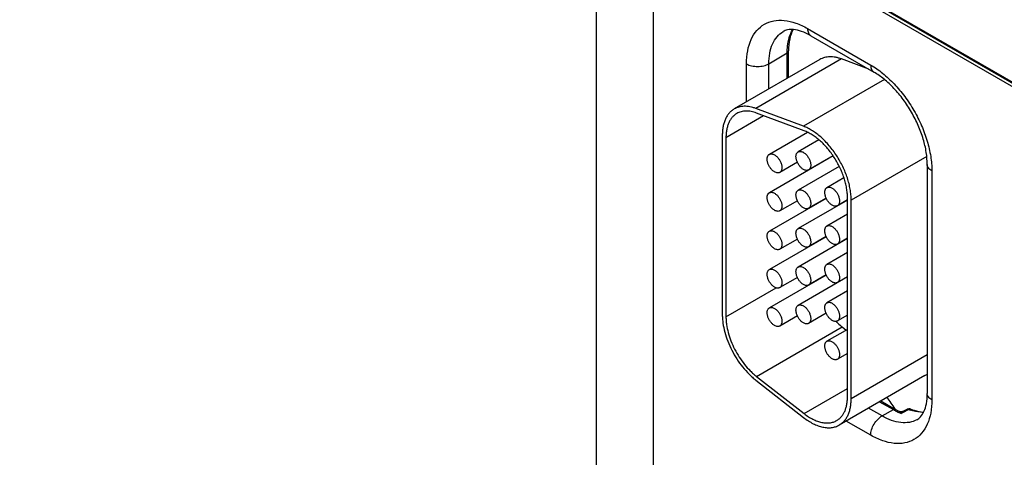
# Model space of a CAD drawing. Header units: inches. Extents: x 0 to 34, y 0 to 22.
# Tile 96 of 157: x 3.9 to 5.4, y 15.4 to 16. Entities that reach past the tile are written whole.
import ezdxf

# ---------------------------------------------------------------- set-up
doc = ezdxf.new("R2010")
doc.units = ezdxf.units.IN
doc.header["$LTSCALE"] = 1.87
doc.header["$MEASUREMENT"] = 0
doc.layers.get('0').update_dxf_attribs({"linetype": 'CONTINUOUS'})

msp = doc.modelspace()

# ---------------------------------------------------------------- linework, layer by layer
at = {"color": 7, "linetype": 'CONTINUOUS'}
for p, q in [((3.9466, 16.7522), (8.375, 14.1955)), ((3.9496, 16.7456), (8.378, 14.1889)), ((4.7751, 15.368), (4.7751, 16.269)), ((4.8571, 15.3676), (4.8571, 16.2217)), ((5.4979, 15.8578), (5.1811, 16.0407)), ((5.0783, 16.0074), (5.169, 15.955)), ((5.083, 15.9971), (5.1737, 15.9447)), ((5.0227, 15.9569), (5.049, 15.9726)), ((5.049, 15.9358), (5.049, 15.9726)), ((5.0509, 15.9369), (5.0509, 15.9754)), ((5.096, 15.9629), (4.9729, 15.8919)), ((4.9906, 15.9021), (4.9906, 15.9567)), ((5.1271, 15.9637), (5.0041, 15.8926)), ((5.0227, 15.9206), (5.0227, 15.9569)), ((5.1662, 15.9491), (5.1271, 15.9637)), ((5.1887, 15.9342), (5.0725, 15.8671)), ((4.9611, 15.8511), (5.0152, 15.8823)), ((5.0725, 15.8671), (5.0041, 15.8926)), ((5.0734, 15.8605), (5.005, 15.8861)), ((4.9558, 15.8541), (4.9558, 15.5966)), ((5.078, 15.8583), (5.0234, 15.8267)), ((4.9611, 15.8511), (4.9611, 15.5936)), ((5.0945, 15.8476), (5.0648, 15.8304)), ((5.1149, 15.8244), (5.0234, 15.7716)), ((5.0636, 15.8153), (5.0384, 15.8007)), ((5.1148, 15.8246), (5.0798, 15.8044)), ((5.2495, 15.8239), (5.1409, 15.7612)), ((5.2502, 15.8122), (5.2502, 15.4833)), ((5.1237, 15.8093), (5.0648, 15.7753)), ((5.0842, 15.807), (5.0842, 15.8067)), ((5.2568, 15.803), (5.2568, 15.4741)), ((5.1305, 15.793), (5.1061, 15.7789)), ((5.1051, 15.7636), (5.0234, 15.7165)), ((5.0636, 15.7602), (5.0384, 15.7456)), ((5.1356, 15.7611), (5.0648, 15.7202)), ((5.105, 15.7639), (5.0798, 15.7493)), ((5.1356, 15.7613), (5.1211, 15.753)), ((5.1356, 15.4789), (5.1356, 15.7643)), ((5.1409, 15.4758), (5.1409, 15.7612)), ((5.0842, 15.7518), (5.0842, 15.7516)), ((5.1356, 15.7409), (5.1061, 15.7238)), ((5.1051, 15.7085), (5.0234, 15.6614)), ((5.0636, 15.7051), (5.0384, 15.6905)), ((5.1356, 15.706), (5.0648, 15.665)), ((5.105, 15.7087), (5.0798, 15.6942)), ((5.1356, 15.7062), (5.1211, 15.6979)), ((5.0842, 15.6967), (5.0842, 15.6965)), ((5.1356, 15.6858), (5.1061, 15.6687)), ((5.1051, 15.6534), (5.0234, 15.6063)), ((5.0636, 15.65), (5.0384, 15.6354)), ((5.1356, 15.6508), (5.0648, 15.6099)), ((5.105, 15.6536), (5.0798, 15.6391)), ((5.1356, 15.6511), (5.1211, 15.6427)), ((4.9611, 15.5936), (5.0333, 15.6352)), ((5.1356, 15.6306), (5.1061, 15.6136)), ((5.0636, 15.5948), (5.0384, 15.5803)), ((5.105, 15.5985), (5.0798, 15.5839)), ((5.1356, 15.596), (5.1211, 15.5876)), ((5.005, 15.508), (5.128, 15.579)), ((5.1356, 15.5755), (5.1061, 15.5585)), ((5.128, 15.579), (5.1338, 15.5745)), ((5.1356, 15.5409), (5.1211, 15.5325)), ((5.2502, 15.5389), (5.1409, 15.4758)), ((5.0041, 15.5025), (5.0725, 15.449)), ((5.005, 15.508), (5.0734, 15.4545)), ((5.2469, 15.5091), (5.1238, 15.4381)), ((5.0734, 15.4545), (5.1356, 15.4905)), ((5.1837, 15.4727), (5.2048, 15.4605)), ((5.1852, 15.4512), (5.1659, 15.4623)), ((5.1818, 15.4716), (5.2015, 15.4602)), ((5.1852, 15.4512), (5.2015, 15.4602)), ((5.221, 15.4606), (5.216, 15.4579)), ((5.2216, 15.4595), (5.2166, 15.4568)), ((5.2235, 15.4606), (5.2216, 15.4595)), ((5.169, 15.4235), (5.1338, 15.4438)), ((5.2166, 15.4568), (5.2127, 15.4547))]:
    msp.add_line(p, q, dxfattribs=at)
msp.add_lwpolyline([(5.216, 15.4579), (5.2147, 15.4574), (5.2135, 15.4571), (5.2122, 15.4571), (5.211, 15.4573), (5.21, 15.4577), (5.2099, 15.4578)], dxfattribs=at)
for centre, radius, start, end in [((5.1946, 15.6626), 0.1069, 225.1164, 225.68), ((5.2331, 15.533), 0.0276, 300.0043, 309.0194), ((5.1063, 15.4055), 0.1031, 40.1409, 40.8504), ((5.2484, 15.5415), 0.0938, 239.9935, 241.6849), ((5.2453, 15.5357), 0.0873, 241.675, 245.3659), ((5.2504, 15.5396), 0.0913, 239.9831, 243.61), ((5.2242, 15.4546), 0.00676, 68.5823, 118.397), ((5.25, 15.5279), 0.0724, 248.5677, 250.8727), ((5.2417, 15.5281), 0.0788, 245.4073, 248.425)]:
    msp.add_arc(centre, radius, start, end, dxfattribs=at)
for points, knots in [([(4.9906, 15.9567), (4.9906, 15.963), (4.9915, 15.975), (4.9964, 15.9914), (5.0045, 16.0047), (5.0159, 16.0143), (5.0298, 16.0193), (5.0454, 16.0197), (5.0621, 16.0157), (5.0729, 16.0105), (5.0783, 16.0074)], [0, 0, 0, 0, 0.1449, 0.274525, 0.391115, 0.500002, 0.608888, 0.725478, 0.855102, 1, 1, 1, 1]), ([(5.0227, 15.9569), (5.0227, 15.962), (5.0234, 15.9716), (5.0273, 15.9849), (5.0337, 15.9957), (5.0398, 16.0011), (5.0431, 16.003)], [0, 0, 0, 0, 0.289384, 0.548736, 0.782248, 1, 1, 1, 1]), ([(5.083, 15.9971), (5.0788, 15.9995), (5.0708, 16.0034), (5.0593, 16.0062), (5.05, 16.0061), (5.045, 16.0042), (5.0431, 16.003)], [0, 0, 0, 0, 0.349546, 0.628402, 0.837054, 1, 1, 1, 1]), ([(5.049, 15.9726), (5.049, 15.9758), (5.0496, 15.9873), (5.0527, 15.9988), (5.0569, 16.0059)], [0, 0, 0, 0, 0.276484, 1, 1, 1, 1]), ([(5.0575, 16.0059), (5.0552, 16.0017), (5.0518, 15.9916), (5.0509, 15.981), (5.0509, 15.9754)], [0, 0, 0, 0, 0.46019, 1, 1, 1, 1]), ([(5.0783, 16.0074), (5.0783, 16.0063), (5.0785, 16.0041), (5.0794, 16.0011), (5.0809, 15.9987), (5.0823, 15.9975), (5.083, 15.9971)], [0, 0, 0, 0, 0.289808, 0.549048, 0.782228, 1, 1, 1, 1]), ([(5.049, 15.9726), (5.0496, 15.973), (5.0505, 15.9737), (5.0509, 15.9748), (5.0509, 15.9754)], [0, 0, 0, 0, 0.549279, 1, 1, 1, 1]), ([(4.9906, 15.9567), (4.9928, 15.9554), (4.9982, 15.9535), (5.0067, 15.9526), (5.0151, 15.9536), (5.0204, 15.9555), (5.0227, 15.9569)], [0, 0, 0, 0, 0.237747, 0.501114, 0.763874, 1, 1, 1, 1]), ([(5.1271, 15.9637), (5.1257, 15.9642), (5.1228, 15.9651), (5.1185, 15.9662), (5.1144, 15.9667), (5.1103, 15.9669), (5.1064, 15.9666), (5.1027, 15.9658), (5.0992, 15.9646), (5.097, 15.9635), (5.096, 15.9629)], [0, 0, 0, 0, 0.142332, 0.278699, 0.409276, 0.534518, 0.65519, 0.772239, 0.88677, 1, 1, 1, 1]), ([(5.169, 15.955), (5.175, 15.9516), (5.1869, 15.9433), (5.2032, 15.928), (5.2183, 15.9099), (5.2315, 15.8897), (5.2424, 15.8682), (5.2505, 15.8462), (5.2555, 15.8244), (5.2568, 15.8099), (5.2568, 15.803)], [0, 0, 0, 0, 0.114154, 0.237325, 0.366975, 0.499999, 0.633023, 0.762673, 0.885845, 1, 1, 1, 1]), ([(5.169, 15.955), (5.169, 15.9539), (5.1692, 15.9517), (5.1701, 15.9488), (5.1716, 15.9463), (5.173, 15.9452), (5.1737, 15.9447)], [0, 0, 0, 0, 0.289808, 0.549048, 0.782228, 1, 1, 1, 1]), ([(5.2502, 15.8122), (5.2502, 15.818), (5.2491, 15.8304), (5.2447, 15.8492), (5.2375, 15.8686), (5.2279, 15.8876), (5.2162, 15.9055), (5.203, 15.9214), (5.1889, 15.9347), (5.1787, 15.9418), (5.1737, 15.9447)], [0, 0, 0, 0, 0.110174, 0.232989, 0.364344, 0.500001, 0.635658, 0.767012, 0.889827, 1, 1, 1, 1]), ([(4.9729, 15.8919), (4.9716, 15.8911), (4.969, 15.8893), (4.9655, 15.8859), (4.9626, 15.8819), (4.9606, 15.8781), (4.9592, 15.8748), (4.958, 15.8713), (4.9568, 15.8665), (4.956, 15.8605), (4.9558, 15.8563), (4.9558, 15.8541)], [0, 0, 0, 0, 0.108011, 0.218062, 0.331987, 0.451314, 0.513417, 0.577278, 0.710561, 0.851547, 1, 1, 1, 1]), ([(4.9767, 15.8854), (4.9755, 15.8847), (4.9731, 15.883), (4.97, 15.88), (4.9673, 15.8763), (4.9651, 15.8721), (4.9633, 15.8675), (4.9621, 15.8624), (4.9613, 15.8568), (4.9611, 15.853), (4.9611, 15.8511)], [0, 0, 0, 0, 0.108013, 0.218062, 0.332007, 0.451356, 0.57726, 0.710503, 0.851479, 1, 1, 1, 1]), ([(5.0041, 15.8926), (5.0026, 15.8932), (4.9998, 15.8941), (4.9955, 15.8951), (4.9913, 15.8957), (4.9873, 15.8958), (4.9834, 15.8955), (4.9797, 15.8948), (4.9762, 15.8936), (4.974, 15.8925), (4.9729, 15.8919)], [0, 0, 0, 0, 0.14227, 0.278631, 0.409257, 0.534536, 0.655216, 0.772255, 0.886771, 1, 1, 1, 1]), ([(5.005, 15.8861), (5.0037, 15.8866), (5.0011, 15.8874), (4.9972, 15.8883), (4.9934, 15.8889), (4.9897, 15.889), (4.9862, 15.8887), (4.9828, 15.888), (4.9796, 15.8869), (4.9776, 15.886), (4.9767, 15.8854)], [0, 0, 0, 0, 0.142332, 0.278699, 0.409276, 0.534518, 0.65519, 0.772239, 0.88677, 1, 1, 1, 1]), ([(5.1409, 15.7612), (5.1409, 15.7637), (5.1407, 15.7689), (5.1396, 15.7767), (5.1379, 15.7848), (5.1355, 15.7929), (5.1325, 15.8011), (5.1289, 15.8092), (5.1248, 15.8172), (5.1202, 15.8249), (5.1151, 15.8322), (5.1096, 15.8391), (5.1039, 15.8455), (5.0978, 15.8512), (5.0916, 15.8564), (5.0853, 15.8607), (5.079, 15.8644), (5.0746, 15.8663), (5.0725, 15.8671)], [0, 0, 0, 0, 0.056895, 0.116656, 0.178881, 0.243184, 0.309146, 0.376272, 0.44404, 0.511913, 0.579357, 0.645847, 0.710877, 0.77398, 0.834735, 0.892825, 0.94799, 1, 1, 1, 1]), ([(5.1356, 15.7643), (5.1356, 15.7666), (5.1354, 15.7712), (5.1344, 15.7784), (5.1329, 15.7857), (5.1307, 15.7931), (5.128, 15.8006), (5.1236, 15.8104), (5.117, 15.8222), (5.109, 15.8331), (5.1019, 15.8409), (5.0965, 15.8461), (5.0908, 15.8508), (5.0851, 15.8548), (5.0793, 15.858), (5.0753, 15.8598), (5.0734, 15.8605)], [0, 0, 0, 0, 0.056914, 0.116676, 0.178901, 0.243216, 0.30919, 0.376325, 0.511916, 0.645797, 0.710836, 0.77395, 0.834717, 0.892806, 0.947972, 1, 1, 1, 1]), ([(5.0309, 15.8015), (5.0303, 15.8018), (5.0293, 15.8025), (5.0278, 15.8038), (5.0263, 15.8053), (5.025, 15.8069), (5.0237, 15.8087), (5.0223, 15.8113), (5.0212, 15.8139), (5.0206, 15.8166), (5.0203, 15.8186), (5.0203, 15.8204), (5.0204, 15.8221), (5.0208, 15.8236), (5.0215, 15.8249), (5.0223, 15.826), (5.023, 15.8265), (5.0234, 15.8267)], [0, 0, 0, 0, 0.062321, 0.12875, 0.198397, 0.270378, 0.343764, 0.417523, 0.561738, 0.630353, 0.695461, 0.756428, 0.81288, 0.8648, 0.912587, 0.957178, 1, 1, 1, 1]), ([(5.0234, 15.8267), (5.0236, 15.8269), (5.0242, 15.8271), (5.0253, 15.8274), (5.0269, 15.8275), (5.0289, 15.827), (5.0302, 15.8263), (5.0309, 15.826)], [0, 0, 0, 0, 0.108164, 0.218336, 0.451305, 0.710681, 1, 1, 1, 1]), ([(5.0309, 15.826), (5.0314, 15.8257), (5.0325, 15.8249), (5.034, 15.8237), (5.0355, 15.8222), (5.0368, 15.8205), (5.038, 15.8187), (5.0395, 15.8162), (5.0405, 15.8135), (5.0412, 15.8108), (5.0415, 15.8089), (5.0415, 15.807), (5.0413, 15.8054), (5.0409, 15.8038), (5.0403, 15.8025), (5.0395, 15.8015), (5.0388, 15.8009), (5.0384, 15.8007)], [0, 0, 0, 0, 0.062321, 0.12875, 0.198397, 0.270378, 0.343764, 0.417523, 0.561738, 0.630353, 0.695461, 0.756428, 0.81288, 0.8648, 0.912587, 0.957178, 1, 1, 1, 1]), ([(5.0723, 15.8051), (5.0717, 15.8055), (5.0706, 15.8062), (5.0691, 15.8074), (5.0677, 15.8089), (5.0663, 15.8106), (5.0651, 15.8124), (5.0637, 15.815), (5.0626, 15.8176), (5.0619, 15.8203), (5.0617, 15.8222), (5.0616, 15.8241), (5.0618, 15.8258), (5.0622, 15.8273), (5.0628, 15.8286), (5.0637, 15.8296), (5.0644, 15.8302), (5.0648, 15.8304)], [0, 0, 0, 0, 0.062321, 0.12875, 0.198397, 0.270378, 0.343764, 0.417523, 0.561738, 0.630353, 0.695461, 0.756428, 0.81288, 0.8648, 0.912587, 0.957178, 1, 1, 1, 1]), ([(5.0648, 15.8304), (5.065, 15.8305), (5.0655, 15.8308), (5.0667, 15.8311), (5.0683, 15.8311), (5.0703, 15.8306), (5.0716, 15.83), (5.0723, 15.8296)], [0, 0, 0, 0, 0.108164, 0.218336, 0.451305, 0.710681, 1, 1, 1, 1]), ([(5.0723, 15.8296), (5.0728, 15.8293), (5.0739, 15.8286), (5.0754, 15.8273), (5.0768, 15.8259), (5.0782, 15.8242), (5.0794, 15.8224), (5.0808, 15.8198), (5.0819, 15.8172), (5.0826, 15.8145), (5.0828, 15.8125), (5.0829, 15.8107), (5.0827, 15.809), (5.0823, 15.8075), (5.0817, 15.8062), (5.0808, 15.8052), (5.0801, 15.8046), (5.0798, 15.8044)], [0, 0, 0, 0, 0.062321, 0.12875, 0.198397, 0.270378, 0.343764, 0.417523, 0.561738, 0.630353, 0.695461, 0.756428, 0.81288, 0.8648, 0.912587, 0.957178, 1, 1, 1, 1]), ([(5.2568, 15.803), (5.2558, 15.8036), (5.254, 15.8048), (5.2519, 15.807), (5.2505, 15.8095), (5.2502, 15.8113), (5.2502, 15.8122)], [0, 0, 0, 0, 0.289809, 0.549049, 0.782229, 1, 1, 1, 1]), ([(5.0384, 15.8007), (5.0381, 15.8006), (5.0376, 15.8003), (5.0365, 15.8), (5.0349, 15.8), (5.0329, 15.8005), (5.0315, 15.8011), (5.0309, 15.8015)], [0, 0, 0, 0, 0.108164, 0.218336, 0.451305, 0.710681, 1, 1, 1, 1]), ([(5.0798, 15.8044), (5.0795, 15.8043), (5.079, 15.804), (5.0778, 15.8037), (5.0762, 15.8037), (5.0742, 15.8041), (5.0729, 15.8048), (5.0723, 15.8051)], [0, 0, 0, 0, 0.108164, 0.218336, 0.451305, 0.710681, 1, 1, 1, 1]), ([(5.0309, 15.7464), (5.0303, 15.7467), (5.0293, 15.7474), (5.0278, 15.7487), (5.0263, 15.7501), (5.025, 15.7518), (5.0237, 15.7536), (5.0223, 15.7562), (5.0212, 15.7588), (5.0206, 15.7615), (5.0203, 15.7635), (5.0203, 15.7653), (5.0204, 15.767), (5.0208, 15.7685), (5.0215, 15.7698), (5.0223, 15.7708), (5.023, 15.7714), (5.0234, 15.7716)], [0, 0, 0, 0, 0.062321, 0.12875, 0.198397, 0.270378, 0.343764, 0.417523, 0.561738, 0.630353, 0.695461, 0.756428, 0.81288, 0.8648, 0.912587, 0.957178, 1, 1, 1, 1]), ([(5.0234, 15.7716), (5.0236, 15.7717), (5.0242, 15.772), (5.0253, 15.7723), (5.0269, 15.7723), (5.0289, 15.7719), (5.0302, 15.7712), (5.0309, 15.7709)], [0, 0, 0, 0, 0.108164, 0.218336, 0.451305, 0.710681, 1, 1, 1, 1]), ([(5.0309, 15.7709), (5.0314, 15.7705), (5.0325, 15.7698), (5.034, 15.7686), (5.0355, 15.7671), (5.0368, 15.7654), (5.038, 15.7636), (5.0395, 15.761), (5.0405, 15.7584), (5.0412, 15.7557), (5.0415, 15.7538), (5.0415, 15.7519), (5.0413, 15.7502), (5.0409, 15.7487), (5.0403, 15.7474), (5.0395, 15.7464), (5.0388, 15.7458), (5.0384, 15.7456)], [0, 0, 0, 0, 0.062321, 0.12875, 0.198397, 0.270378, 0.343764, 0.417523, 0.561738, 0.630353, 0.695461, 0.756428, 0.81288, 0.8648, 0.912587, 0.957178, 1, 1, 1, 1]), ([(5.0723, 15.75), (5.0717, 15.7503), (5.0706, 15.7511), (5.0691, 15.7523), (5.0677, 15.7538), (5.0663, 15.7555), (5.0651, 15.7573), (5.0637, 15.7598), (5.0626, 15.7625), (5.0619, 15.7652), (5.0617, 15.7671), (5.0616, 15.769), (5.0618, 15.7706), (5.0622, 15.7721), (5.0628, 15.7735), (5.0637, 15.7745), (5.0644, 15.7751), (5.0648, 15.7753)], [0, 0, 0, 0, 0.062321, 0.12875, 0.198397, 0.270378, 0.343764, 0.417523, 0.561738, 0.630353, 0.695461, 0.756428, 0.81288, 0.8648, 0.912587, 0.957178, 1, 1, 1, 1]), ([(5.0648, 15.7753), (5.065, 15.7754), (5.0655, 15.7757), (5.0667, 15.776), (5.0683, 15.776), (5.0703, 15.7755), (5.0716, 15.7749), (5.0723, 15.7745)], [0, 0, 0, 0, 0.108164, 0.218336, 0.451305, 0.710681, 1, 1, 1, 1]), ([(5.0723, 15.7745), (5.0728, 15.7742), (5.0739, 15.7735), (5.0754, 15.7722), (5.0768, 15.7707), (5.0782, 15.7691), (5.0794, 15.7673), (5.0808, 15.7647), (5.0819, 15.7621), (5.0826, 15.7594), (5.0828, 15.7574), (5.0829, 15.7556), (5.0827, 15.7539), (5.0823, 15.7524), (5.0817, 15.7511), (5.0808, 15.75), (5.0801, 15.7495), (5.0798, 15.7493)], [0, 0, 0, 0, 0.062321, 0.12875, 0.198397, 0.270378, 0.343764, 0.417523, 0.561738, 0.630353, 0.695461, 0.756428, 0.81288, 0.8648, 0.912587, 0.957178, 1, 1, 1, 1]), ([(5.1136, 15.7537), (5.1131, 15.754), (5.112, 15.7547), (5.1105, 15.756), (5.109, 15.7575), (5.1077, 15.7592), (5.1065, 15.761), (5.105, 15.7635), (5.104, 15.7662), (5.1033, 15.7689), (5.103, 15.7708), (5.103, 15.7726), (5.1032, 15.7743), (5.1036, 15.7758), (5.1042, 15.7771), (5.105, 15.7782), (5.1057, 15.7787), (5.1061, 15.7789)], [0, 0, 0, 0, 0.062321, 0.12875, 0.198397, 0.270378, 0.343764, 0.417523, 0.561738, 0.630353, 0.695461, 0.756428, 0.81288, 0.8648, 0.912587, 0.957178, 1, 1, 1, 1]), ([(5.1061, 15.7789), (5.1064, 15.7791), (5.1069, 15.7793), (5.108, 15.7796), (5.1096, 15.7797), (5.1117, 15.7792), (5.113, 15.7786), (5.1136, 15.7782)], [0, 0, 0, 0, 0.108164, 0.218336, 0.451305, 0.710681, 1, 1, 1, 1]), ([(5.1136, 15.7782), (5.1142, 15.7779), (5.1152, 15.7772), (5.1167, 15.7759), (5.1182, 15.7744), (5.1195, 15.7727), (5.1208, 15.7709), (5.1222, 15.7684), (5.1233, 15.7657), (5.1239, 15.763), (5.1242, 15.7611), (5.1243, 15.7593), (5.1241, 15.7576), (5.1237, 15.7561), (5.123, 15.7548), (5.1222, 15.7537), (5.1215, 15.7532), (5.1211, 15.753)], [0, 0, 0, 0, 0.062321, 0.12875, 0.198397, 0.270378, 0.343764, 0.417523, 0.561738, 0.630353, 0.695461, 0.756428, 0.81288, 0.8648, 0.912587, 0.957178, 1, 1, 1, 1]), ([(5.0384, 15.7456), (5.0381, 15.7455), (5.0376, 15.7452), (5.0365, 15.7449), (5.0349, 15.7449), (5.0329, 15.7454), (5.0315, 15.746), (5.0309, 15.7464)], [0, 0, 0, 0, 0.108164, 0.218336, 0.451305, 0.710681, 1, 1, 1, 1]), ([(5.0798, 15.7493), (5.0795, 15.7491), (5.079, 15.7489), (5.0778, 15.7486), (5.0762, 15.7485), (5.0742, 15.749), (5.0729, 15.7497), (5.0723, 15.75)], [0, 0, 0, 0, 0.108164, 0.218336, 0.451305, 0.710681, 1, 1, 1, 1]), ([(5.1211, 15.753), (5.1209, 15.7528), (5.1204, 15.7526), (5.1192, 15.7523), (5.1176, 15.7522), (5.1156, 15.7527), (5.1143, 15.7533), (5.1136, 15.7537)], [0, 0, 0, 0, 0.108164, 0.218336, 0.451305, 0.710681, 1, 1, 1, 1]), ([(5.0309, 15.6912), (5.0303, 15.6916), (5.0293, 15.6923), (5.0278, 15.6935), (5.0263, 15.695), (5.025, 15.6967), (5.0237, 15.6985), (5.0223, 15.7011), (5.0212, 15.7037), (5.0206, 15.7064), (5.0203, 15.7083), (5.0203, 15.7102), (5.0204, 15.7118), (5.0208, 15.7134), (5.0215, 15.7147), (5.0223, 15.7157), (5.023, 15.7163), (5.0234, 15.7165)], [0, 0, 0, 0, 0.062321, 0.12875, 0.198397, 0.270378, 0.343764, 0.417523, 0.561738, 0.630353, 0.695461, 0.756428, 0.81288, 0.8648, 0.912587, 0.957178, 1, 1, 1, 1]), ([(5.0234, 15.7165), (5.0236, 15.7166), (5.0242, 15.7169), (5.0253, 15.7172), (5.0269, 15.7172), (5.0289, 15.7167), (5.0302, 15.7161), (5.0309, 15.7157)], [0, 0, 0, 0, 0.108164, 0.218336, 0.451305, 0.710681, 1, 1, 1, 1]), ([(5.0309, 15.7157), (5.0314, 15.7154), (5.0325, 15.7147), (5.034, 15.7134), (5.0355, 15.7119), (5.0368, 15.7103), (5.038, 15.7085), (5.0395, 15.7059), (5.0405, 15.7033), (5.0412, 15.7006), (5.0415, 15.6986), (5.0415, 15.6968), (5.0413, 15.6951), (5.0409, 15.6936), (5.0403, 15.6923), (5.0395, 15.6913), (5.0388, 15.6907), (5.0384, 15.6905)], [0, 0, 0, 0, 0.062321, 0.12875, 0.198397, 0.270378, 0.343764, 0.417523, 0.561738, 0.630353, 0.695461, 0.756428, 0.81288, 0.8648, 0.912587, 0.957178, 1, 1, 1, 1]), ([(5.0723, 15.6949), (5.0717, 15.6952), (5.0706, 15.6959), (5.0691, 15.6972), (5.0677, 15.6987), (5.0663, 15.7004), (5.0651, 15.7022), (5.0637, 15.7047), (5.0626, 15.7074), (5.0619, 15.7101), (5.0617, 15.712), (5.0616, 15.7138), (5.0618, 15.7155), (5.0622, 15.717), (5.0628, 15.7183), (5.0637, 15.7194), (5.0644, 15.7199), (5.0648, 15.7202)], [0, 0, 0, 0, 0.062321, 0.12875, 0.198397, 0.270378, 0.343764, 0.417523, 0.561738, 0.630353, 0.695461, 0.756428, 0.81288, 0.8648, 0.912587, 0.957178, 1, 1, 1, 1]), ([(5.0648, 15.7202), (5.065, 15.7203), (5.0655, 15.7205), (5.0667, 15.7209), (5.0683, 15.7209), (5.0703, 15.7204), (5.0716, 15.7198), (5.0723, 15.7194)], [0, 0, 0, 0, 0.108164, 0.218336, 0.451305, 0.710681, 1, 1, 1, 1]), ([(5.0723, 15.7194), (5.0728, 15.7191), (5.0739, 15.7184), (5.0754, 15.7171), (5.0768, 15.7156), (5.0782, 15.714), (5.0794, 15.7121), (5.0808, 15.7096), (5.0819, 15.7069), (5.0826, 15.7042), (5.0828, 15.7023), (5.0829, 15.7005), (5.0827, 15.6988), (5.0823, 15.6973), (5.0817, 15.696), (5.0808, 15.6949), (5.0801, 15.6944), (5.0798, 15.6942)], [0, 0, 0, 0, 0.062321, 0.12875, 0.198397, 0.270378, 0.343764, 0.417523, 0.561738, 0.630353, 0.695461, 0.756428, 0.81288, 0.8648, 0.912587, 0.957178, 1, 1, 1, 1]), ([(5.1136, 15.6986), (5.1131, 15.6989), (5.112, 15.6996), (5.1105, 15.7009), (5.109, 15.7024), (5.1077, 15.7041), (5.1065, 15.7059), (5.105, 15.7084), (5.104, 15.7111), (5.1033, 15.7138), (5.103, 15.7157), (5.103, 15.7175), (5.1032, 15.7192), (5.1036, 15.7207), (5.1042, 15.722), (5.105, 15.7231), (5.1057, 15.7236), (5.1061, 15.7238)], [0, 0, 0, 0, 0.062321, 0.12875, 0.198397, 0.270378, 0.343764, 0.417523, 0.561738, 0.630353, 0.695461, 0.756428, 0.81288, 0.8648, 0.912587, 0.957178, 1, 1, 1, 1]), ([(5.1061, 15.7238), (5.1064, 15.724), (5.1069, 15.7242), (5.108, 15.7245), (5.1096, 15.7246), (5.1117, 15.7241), (5.113, 15.7235), (5.1136, 15.7231)], [0, 0, 0, 0, 0.108164, 0.218336, 0.451305, 0.710681, 1, 1, 1, 1]), ([(5.1136, 15.7231), (5.1142, 15.7228), (5.1152, 15.7221), (5.1167, 15.7208), (5.1182, 15.7193), (5.1195, 15.7176), (5.1208, 15.7158), (5.1222, 15.7133), (5.1233, 15.7106), (5.1239, 15.7079), (5.1242, 15.706), (5.1243, 15.7042), (5.1241, 15.7025), (5.1237, 15.701), (5.123, 15.6997), (5.1222, 15.6986), (5.1215, 15.6981), (5.1211, 15.6979)], [0, 0, 0, 0, 0.062321, 0.12875, 0.198397, 0.270378, 0.343764, 0.417523, 0.561738, 0.630353, 0.695461, 0.756428, 0.81288, 0.8648, 0.912587, 0.957178, 1, 1, 1, 1]), ([(5.1211, 15.6979), (5.1209, 15.6977), (5.1204, 15.6975), (5.1192, 15.6971), (5.1176, 15.6971), (5.1156, 15.6976), (5.1143, 15.6982), (5.1136, 15.6986)], [0, 0, 0, 0, 0.108164, 0.218336, 0.451305, 0.710681, 1, 1, 1, 1]), ([(5.0384, 15.6905), (5.0381, 15.6904), (5.0376, 15.6901), (5.0365, 15.6898), (5.0349, 15.6898), (5.0329, 15.6902), (5.0315, 15.6909), (5.0309, 15.6912)], [0, 0, 0, 0, 0.108164, 0.218336, 0.451305, 0.710681, 1, 1, 1, 1]), ([(5.0798, 15.6942), (5.0795, 15.694), (5.079, 15.6938), (5.0778, 15.6935), (5.0762, 15.6934), (5.0742, 15.6939), (5.0729, 15.6945), (5.0723, 15.6949)], [0, 0, 0, 0, 0.108164, 0.218336, 0.451305, 0.710681, 1, 1, 1, 1]), ([(5.0309, 15.6361), (5.0303, 15.6364), (5.0293, 15.6372), (5.0278, 15.6384), (5.0263, 15.6399), (5.025, 15.6416), (5.0237, 15.6434), (5.0223, 15.6459), (5.0212, 15.6486), (5.0206, 15.6513), (5.0203, 15.6532), (5.0203, 15.6551), (5.0204, 15.6567), (5.0208, 15.6582), (5.0215, 15.6596), (5.0223, 15.6606), (5.023, 15.6612), (5.0234, 15.6614)], [0, 0, 0, 0, 0.062321, 0.12875, 0.198397, 0.270378, 0.343764, 0.417523, 0.561738, 0.630353, 0.695461, 0.756428, 0.81288, 0.8648, 0.912587, 0.957178, 1, 1, 1, 1]), ([(5.0234, 15.6614), (5.0236, 15.6615), (5.0242, 15.6618), (5.0253, 15.6621), (5.0269, 15.6621), (5.0289, 15.6616), (5.0302, 15.661), (5.0309, 15.6606)], [0, 0, 0, 0, 0.108164, 0.218336, 0.451305, 0.710681, 1, 1, 1, 1]), ([(5.0309, 15.6606), (5.0314, 15.6603), (5.0325, 15.6596), (5.034, 15.6583), (5.0355, 15.6568), (5.0368, 15.6552), (5.038, 15.6534), (5.0395, 15.6508), (5.0405, 15.6481), (5.0412, 15.6455), (5.0415, 15.6435), (5.0415, 15.6417), (5.0413, 15.64), (5.0409, 15.6385), (5.0403, 15.6372), (5.0395, 15.6361), (5.0388, 15.6356), (5.0384, 15.6354)], [0, 0, 0, 0, 0.062321, 0.12875, 0.198397, 0.270378, 0.343764, 0.417523, 0.561738, 0.630353, 0.695461, 0.756428, 0.81288, 0.8648, 0.912587, 0.957178, 1, 1, 1, 1]), ([(5.0723, 15.6398), (5.0717, 15.6401), (5.0706, 15.6408), (5.0691, 15.6421), (5.0677, 15.6436), (5.0663, 15.6453), (5.0651, 15.6471), (5.0637, 15.6496), (5.0626, 15.6523), (5.0619, 15.655), (5.0617, 15.6569), (5.0616, 15.6587), (5.0618, 15.6604), (5.0622, 15.6619), (5.0628, 15.6632), (5.0637, 15.6643), (5.0644, 15.6648), (5.0648, 15.665)], [0, 0, 0, 0, 0.062321, 0.12875, 0.198397, 0.270378, 0.343764, 0.417523, 0.561738, 0.630353, 0.695461, 0.756428, 0.81288, 0.8648, 0.912587, 0.957178, 1, 1, 1, 1]), ([(5.0648, 15.665), (5.065, 15.6652), (5.0655, 15.6654), (5.0667, 15.6657), (5.0683, 15.6658), (5.0703, 15.6653), (5.0716, 15.6647), (5.0723, 15.6643)], [0, 0, 0, 0, 0.108164, 0.218336, 0.451305, 0.710681, 1, 1, 1, 1]), ([(5.0723, 15.6643), (5.0728, 15.664), (5.0739, 15.6633), (5.0754, 15.662), (5.0768, 15.6605), (5.0782, 15.6588), (5.0794, 15.657), (5.0808, 15.6545), (5.0819, 15.6518), (5.0826, 15.6491), (5.0828, 15.6472), (5.0829, 15.6454), (5.0827, 15.6437), (5.0823, 15.6422), (5.0817, 15.6409), (5.0808, 15.6398), (5.0801, 15.6393), (5.0798, 15.6391)], [0, 0, 0, 0, 0.062321, 0.12875, 0.198397, 0.270378, 0.343764, 0.417523, 0.561738, 0.630353, 0.695461, 0.756428, 0.81288, 0.8648, 0.912587, 0.957178, 1, 1, 1, 1]), ([(5.1136, 15.6435), (5.1131, 15.6438), (5.112, 15.6445), (5.1105, 15.6458), (5.109, 15.6473), (5.1077, 15.6489), (5.1065, 15.6508), (5.105, 15.6533), (5.104, 15.656), (5.1033, 15.6586), (5.103, 15.6606), (5.103, 15.6624), (5.1032, 15.6641), (5.1036, 15.6656), (5.1042, 15.6669), (5.105, 15.668), (5.1057, 15.6685), (5.1061, 15.6687)], [0, 0, 0, 0, 0.062321, 0.12875, 0.198397, 0.270378, 0.343764, 0.417523, 0.561738, 0.630353, 0.695461, 0.756428, 0.81288, 0.8648, 0.912587, 0.957178, 1, 1, 1, 1]), ([(5.1061, 15.6687), (5.1064, 15.6689), (5.1069, 15.6691), (5.108, 15.6694), (5.1096, 15.6695), (5.1117, 15.669), (5.113, 15.6684), (5.1136, 15.668)], [0, 0, 0, 0, 0.108164, 0.218336, 0.451305, 0.710681, 1, 1, 1, 1]), ([(5.1136, 15.668), (5.1142, 15.6677), (5.1152, 15.6669), (5.1167, 15.6657), (5.1182, 15.6642), (5.1195, 15.6625), (5.1208, 15.6607), (5.1222, 15.6582), (5.1233, 15.6555), (5.1239, 15.6528), (5.1242, 15.6509), (5.1243, 15.6491), (5.1241, 15.6474), (5.1237, 15.6459), (5.123, 15.6446), (5.1222, 15.6435), (5.1215, 15.643), (5.1211, 15.6427)], [0, 0, 0, 0, 0.062321, 0.12875, 0.198397, 0.270378, 0.343764, 0.417523, 0.561738, 0.630353, 0.695461, 0.756428, 0.81288, 0.8648, 0.912587, 0.957178, 1, 1, 1, 1]), ([(5.1211, 15.6427), (5.1209, 15.6426), (5.1204, 15.6424), (5.1192, 15.642), (5.1176, 15.642), (5.1156, 15.6425), (5.1143, 15.6431), (5.1136, 15.6435)], [0, 0, 0, 0, 0.108164, 0.218336, 0.451305, 0.710681, 1, 1, 1, 1]), ([(5.0384, 15.6354), (5.0381, 15.6352), (5.0376, 15.635), (5.0365, 15.6347), (5.0349, 15.6346), (5.0329, 15.6351), (5.0315, 15.6357), (5.0309, 15.6361)], [0, 0, 0, 0, 0.108164, 0.218336, 0.451305, 0.710681, 1, 1, 1, 1]), ([(5.0798, 15.6391), (5.0795, 15.6389), (5.079, 15.6387), (5.0778, 15.6384), (5.0762, 15.6383), (5.0742, 15.6388), (5.0729, 15.6394), (5.0723, 15.6398)], [0, 0, 0, 0, 0.108164, 0.218336, 0.451305, 0.710681, 1, 1, 1, 1]), ([(5.1136, 15.5884), (5.1131, 15.5887), (5.112, 15.5894), (5.1105, 15.5907), (5.109, 15.5922), (5.1077, 15.5938), (5.1065, 15.5956), (5.105, 15.5982), (5.104, 15.6008), (5.1033, 15.6035), (5.103, 15.6055), (5.103, 15.6073), (5.1032, 15.609), (5.1036, 15.6105), (5.1042, 15.6118), (5.105, 15.6129), (5.1057, 15.6134), (5.1061, 15.6136)], [0, 0, 0, 0, 0.062321, 0.12875, 0.198397, 0.270378, 0.343764, 0.417523, 0.561738, 0.630353, 0.695461, 0.756428, 0.81288, 0.8648, 0.912587, 0.957178, 1, 1, 1, 1]), ([(5.1061, 15.6136), (5.1064, 15.6137), (5.1069, 15.614), (5.108, 15.6143), (5.1096, 15.6144), (5.1117, 15.6139), (5.113, 15.6132), (5.1136, 15.6129)], [0, 0, 0, 0, 0.108164, 0.218336, 0.451305, 0.710681, 1, 1, 1, 1]), ([(5.0309, 15.581), (5.0303, 15.5813), (5.0293, 15.582), (5.0278, 15.5833), (5.0263, 15.5848), (5.025, 15.5865), (5.0237, 15.5883), (5.0223, 15.5908), (5.0212, 15.5935), (5.0206, 15.5962), (5.0203, 15.5981), (5.0203, 15.5999), (5.0204, 15.6016), (5.0208, 15.6031), (5.0215, 15.6044), (5.0223, 15.6055), (5.023, 15.606), (5.0234, 15.6063)], [0, 0, 0, 0, 0.062321, 0.12875, 0.198397, 0.270378, 0.343764, 0.417523, 0.561738, 0.630353, 0.695461, 0.756428, 0.81288, 0.8648, 0.912587, 0.957178, 1, 1, 1, 1]), ([(5.0234, 15.6063), (5.0236, 15.6064), (5.0242, 15.6066), (5.0253, 15.607), (5.0269, 15.607), (5.0289, 15.6065), (5.0302, 15.6059), (5.0309, 15.6055)], [0, 0, 0, 0, 0.108164, 0.218336, 0.451305, 0.710681, 1, 1, 1, 1]), ([(5.0309, 15.6055), (5.0314, 15.6052), (5.0325, 15.6045), (5.034, 15.6032), (5.0355, 15.6017), (5.0368, 15.6001), (5.038, 15.5982), (5.0395, 15.5957), (5.0405, 15.593), (5.0412, 15.5903), (5.0415, 15.5884), (5.0415, 15.5866), (5.0413, 15.5849), (5.0409, 15.5834), (5.0403, 15.5821), (5.0395, 15.581), (5.0388, 15.5805), (5.0384, 15.5803)], [0, 0, 0, 0, 0.062321, 0.12875, 0.198397, 0.270378, 0.343764, 0.417523, 0.561738, 0.630353, 0.695461, 0.756428, 0.81288, 0.8648, 0.912587, 0.957178, 1, 1, 1, 1]), ([(5.0723, 15.5847), (5.0717, 15.585), (5.0706, 15.5857), (5.0691, 15.587), (5.0677, 15.5885), (5.0663, 15.5901), (5.0651, 15.592), (5.0637, 15.5945), (5.0626, 15.5972), (5.0619, 15.5999), (5.0617, 15.6018), (5.0616, 15.6036), (5.0618, 15.6053), (5.0622, 15.6068), (5.0628, 15.6081), (5.0637, 15.6092), (5.0644, 15.6097), (5.0648, 15.6099)], [0, 0, 0, 0, 0.062321, 0.12875, 0.198397, 0.270378, 0.343764, 0.417523, 0.561738, 0.630353, 0.695461, 0.756428, 0.81288, 0.8648, 0.912587, 0.957178, 1, 1, 1, 1]), ([(5.0648, 15.6099), (5.065, 15.6101), (5.0655, 15.6103), (5.0667, 15.6106), (5.0683, 15.6107), (5.0703, 15.6102), (5.0716, 15.6096), (5.0723, 15.6092)], [0, 0, 0, 0, 0.108164, 0.218336, 0.451305, 0.710681, 1, 1, 1, 1]), ([(5.0723, 15.6092), (5.0728, 15.6089), (5.0739, 15.6082), (5.0754, 15.6069), (5.0768, 15.6054), (5.0782, 15.6037), (5.0794, 15.6019), (5.0808, 15.5994), (5.0819, 15.5967), (5.0826, 15.594), (5.0828, 15.5921), (5.0829, 15.5903), (5.0827, 15.5886), (5.0823, 15.5871), (5.0817, 15.5858), (5.0808, 15.5847), (5.0801, 15.5842), (5.0798, 15.5839)], [0, 0, 0, 0, 0.062321, 0.12875, 0.198397, 0.270378, 0.343764, 0.417523, 0.561738, 0.630353, 0.695461, 0.756428, 0.81288, 0.8648, 0.912587, 0.957178, 1, 1, 1, 1]), ([(5.1136, 15.6129), (5.1142, 15.6125), (5.1152, 15.6118), (5.1167, 15.6106), (5.1182, 15.6091), (5.1195, 15.6074), (5.1208, 15.6056), (5.1222, 15.603), (5.1233, 15.6004), (5.1239, 15.5977), (5.1242, 15.5958), (5.1243, 15.5939), (5.1241, 15.5923), (5.1237, 15.5907), (5.123, 15.5894), (5.1222, 15.5884), (5.1215, 15.5878), (5.1211, 15.5876)], [0, 0, 0, 0, 0.062321, 0.12875, 0.198397, 0.270378, 0.343764, 0.417523, 0.561738, 0.630353, 0.695461, 0.756428, 0.81288, 0.8648, 0.912587, 0.957178, 1, 1, 1, 1]), ([(4.9558, 15.5966), (4.9558, 15.5946), (4.956, 15.5905), (4.9569, 15.5821), (4.9592, 15.5713), (4.9635, 15.5582), (4.9693, 15.5453), (4.9765, 15.5329), (4.9847, 15.5214), (4.9925, 15.5128), (4.999, 15.5066), (5.0024, 15.5038), (5.0041, 15.5025)], [0, 0, 0, 0, 0.055033, 0.112367, 0.232869, 0.35956, 0.49019, 0.622153, 0.752759, 0.879512, 0.94071, 1, 1, 1, 1]), ([(4.9611, 15.5936), (4.9611, 15.5917), (4.9613, 15.588), (4.9621, 15.5804), (4.9642, 15.5705), (4.9681, 15.5586), (4.9734, 15.5469), (4.9799, 15.5356), (4.9874, 15.5252), (4.9944, 15.5173), (5.0004, 15.5117), (5.0034, 15.5092), (5.005, 15.508)], [0, 0, 0, 0, 0.055053, 0.112385, 0.23286, 0.359563, 0.49019, 0.62215, 0.752769, 0.879492, 0.940688, 1, 1, 1, 1]), ([(5.1211, 15.5876), (5.1209, 15.5875), (5.1204, 15.5872), (5.1192, 15.5869), (5.1176, 15.5869), (5.1156, 15.5874), (5.1143, 15.588), (5.1136, 15.5884)], [0, 0, 0, 0, 0.108164, 0.218336, 0.451305, 0.710681, 1, 1, 1, 1]), ([(5.1199, 15.5861), (5.1205, 15.5855), (5.1232, 15.583), (5.1259, 15.5806), (5.128, 15.579)], [0, 0, 0, 0, 0.255402, 1, 1, 1, 1]), ([(5.0384, 15.5803), (5.0381, 15.5801), (5.0376, 15.5799), (5.0365, 15.5796), (5.0349, 15.5795), (5.0329, 15.58), (5.0315, 15.5806), (5.0309, 15.581)], [0, 0, 0, 0, 0.108164, 0.218336, 0.451305, 0.710681, 1, 1, 1, 1]), ([(5.0798, 15.5839), (5.0795, 15.5838), (5.079, 15.5836), (5.0778, 15.5832), (5.0762, 15.5832), (5.0742, 15.5837), (5.0729, 15.5843), (5.0723, 15.5847)], [0, 0, 0, 0, 0.108164, 0.218336, 0.451305, 0.710681, 1, 1, 1, 1]), ([(5.1136, 15.5333), (5.1131, 15.5336), (5.112, 15.5343), (5.1105, 15.5356), (5.109, 15.537), (5.1077, 15.5387), (5.1065, 15.5405), (5.105, 15.5431), (5.104, 15.5457), (5.1033, 15.5484), (5.103, 15.5503), (5.103, 15.5522), (5.1032, 15.5539), (5.1036, 15.5554), (5.1042, 15.5567), (5.105, 15.5577), (5.1057, 15.5583), (5.1061, 15.5585)], [0, 0, 0, 0, 0.062321, 0.12875, 0.198397, 0.270378, 0.343764, 0.417523, 0.561738, 0.630353, 0.695461, 0.756428, 0.81288, 0.8648, 0.912587, 0.957178, 1, 1, 1, 1]), ([(5.1061, 15.5585), (5.1064, 15.5586), (5.1069, 15.5589), (5.108, 15.5592), (5.1096, 15.5592), (5.1117, 15.5587), (5.113, 15.5581), (5.1136, 15.5577)], [0, 0, 0, 0, 0.108164, 0.218336, 0.451305, 0.710681, 1, 1, 1, 1]), ([(5.1136, 15.5577), (5.1142, 15.5574), (5.1152, 15.5567), (5.1167, 15.5554), (5.1182, 15.554), (5.1195, 15.5523), (5.1208, 15.5505), (5.1222, 15.5479), (5.1233, 15.5453), (5.1239, 15.5426), (5.1242, 15.5406), (5.1243, 15.5388), (5.1241, 15.5371), (5.1237, 15.5356), (5.123, 15.5343), (5.1222, 15.5333), (5.1215, 15.5327), (5.1211, 15.5325)], [0, 0, 0, 0, 0.062321, 0.12875, 0.198397, 0.270378, 0.343764, 0.417523, 0.561738, 0.630353, 0.695461, 0.756428, 0.81288, 0.8648, 0.912587, 0.957178, 1, 1, 1, 1]), ([(5.1211, 15.5325), (5.1209, 15.5324), (5.1204, 15.5321), (5.1192, 15.5318), (5.1176, 15.5318), (5.1156, 15.5322), (5.1143, 15.5329), (5.1136, 15.5333)], [0, 0, 0, 0, 0.108164, 0.218336, 0.451305, 0.710681, 1, 1, 1, 1]), ([(5.1201, 15.4446), (5.1213, 15.4453), (5.1237, 15.4469), (5.1268, 15.45), (5.1295, 15.4537), (5.1317, 15.4578), (5.1335, 15.4625), (5.1347, 15.4676), (5.1355, 15.4731), (5.1356, 15.477), (5.1356, 15.4789)], [0, 0, 0, 0, 0.108012, 0.218062, 0.332006, 0.451358, 0.577262, 0.710499, 0.851471, 1, 1, 1, 1]), ([(5.1238, 15.4381), (5.1252, 15.4389), (5.1278, 15.4407), (5.1312, 15.4441), (5.1342, 15.4481), (5.1366, 15.4527), (5.1386, 15.4578), (5.1399, 15.4634), (5.1408, 15.4695), (5.1409, 15.4737), (5.1409, 15.4758)], [0, 0, 0, 0, 0.108013, 0.218067, 0.332008, 0.451348, 0.577253, 0.710522, 0.85151, 1, 1, 1, 1]), ([(5.2568, 15.4741), (5.2568, 15.4679), (5.2559, 15.4559), (5.251, 15.4395), (5.2429, 15.4261), (5.2315, 15.4166), (5.2176, 15.4115), (5.202, 15.4111), (5.1853, 15.4152), (5.1745, 15.4203), (5.169, 15.4235)], [0, 0, 0, 0, 0.1449, 0.274525, 0.391115, 0.500002, 0.608888, 0.725478, 0.855102, 1, 1, 1, 1]), ([(5.2039, 15.4612), (5.2022, 15.4641), (5.1986, 15.4698), (5.1944, 15.4751), (5.1922, 15.4776)], [0, 0, 0, 0, 0.504296, 1, 1, 1, 1]), ([(5.2354, 15.4458), (5.2374, 15.4469), (5.2415, 15.4503), (5.2463, 15.4582), (5.2496, 15.4696), (5.2502, 15.4784), (5.2502, 15.4833)], [0, 0, 0, 0, 0.162945, 0.371597, 0.650453, 1, 1, 1, 1]), ([(5.2568, 15.4741), (5.2558, 15.4747), (5.254, 15.476), (5.2519, 15.4782), (5.2505, 15.4807), (5.2502, 15.4825), (5.2502, 15.4833)], [0, 0, 0, 0, 0.289809, 0.549049, 0.782229, 1, 1, 1, 1]), ([(5.2048, 15.4605), (5.2043, 15.4608), (5.2031, 15.461), (5.202, 15.4605), (5.2015, 15.4602)], [0, 0, 0, 0, 0.450724, 1, 1, 1, 1]), ([(5.216, 15.4579), (5.2154, 15.4576), (5.2142, 15.4566), (5.2132, 15.4554), (5.2127, 15.4547)], [0, 0, 0, 0, 0.452847, 1, 1, 1, 1]), ([(5.2235, 15.4606), (5.2231, 15.4608), (5.2222, 15.461), (5.2213, 15.4608), (5.221, 15.4606)], [0, 0, 0, 0, 0.535763, 1, 1, 1, 1]), ([(5.2235, 15.4606), (5.224, 15.4609), (5.2251, 15.4612), (5.2262, 15.4611), (5.2267, 15.4609)], [0, 0, 0, 0, 0.528531, 1, 1, 1, 1]), ([(5.2449, 15.4563), (5.2434, 15.4563), (5.2371, 15.4565), (5.2308, 15.458), (5.2262, 15.4596)], [0, 0, 0, 0, 0.236325, 1, 1, 1, 1]), ([(5.2267, 15.4609), (5.2283, 15.4603), (5.2342, 15.4582), (5.2405, 15.457), (5.2451, 15.4568)], [0, 0, 0, 0, 0.270549, 1, 1, 1, 1]), ([(5.0725, 15.449), (5.0747, 15.4473), (5.0792, 15.4441), (5.0862, 15.44), (5.0931, 15.437), (5.0999, 15.435), (5.1065, 15.4341), (5.1128, 15.4343), (5.1177, 15.4353), (5.1213, 15.4367), (5.123, 15.4376), (5.1238, 15.4381)], [0, 0, 0, 0, 0.153175, 0.298114, 0.434042, 0.560995, 0.679546, 0.790856, 0.896796, 0.948581, 1, 1, 1, 1]), ([(5.0734, 15.4545), (5.0754, 15.4529), (5.0795, 15.45), (5.0859, 15.4464), (5.0922, 15.4436), (5.0984, 15.4418), (5.1043, 15.441), (5.11, 15.4411), (5.1153, 15.4423), (5.1186, 15.4437), (5.1201, 15.4446)], [0, 0, 0, 0, 0.153229, 0.298157, 0.434091, 0.561071, 0.679643, 0.790964, 0.896917, 1, 1, 1, 1]), ([(5.169, 15.4235), (5.169, 15.4261), (5.17, 15.4317), (5.1735, 15.4395), (5.1786, 15.4463), (5.1829, 15.4499), (5.1852, 15.4512)], [0, 0, 0, 0, 0.237748, 0.501116, 0.763874, 1, 1, 1, 1]), ([(5.2354, 15.4458), (5.2321, 15.4439), (5.2244, 15.4413), (5.2118, 15.4412), (5.1984, 15.4445), (5.1896, 15.4486), (5.1852, 15.4512)], [0, 0, 0, 0, 0.217753, 0.451265, 0.710617, 1, 1, 1, 1]), ([(5.2099, 15.4578), (5.2101, 15.4577), (5.2106, 15.4573), (5.2116, 15.4563), (5.2123, 15.4554), (5.2127, 15.4547)], [0, 0, 0, 0, 0.19457, 0.431667, 1, 1, 1, 1])]:
    msp.add_open_spline(points, degree=3, knots=knots, dxfattribs=at)

doc.saveas('drawing.dxf')
